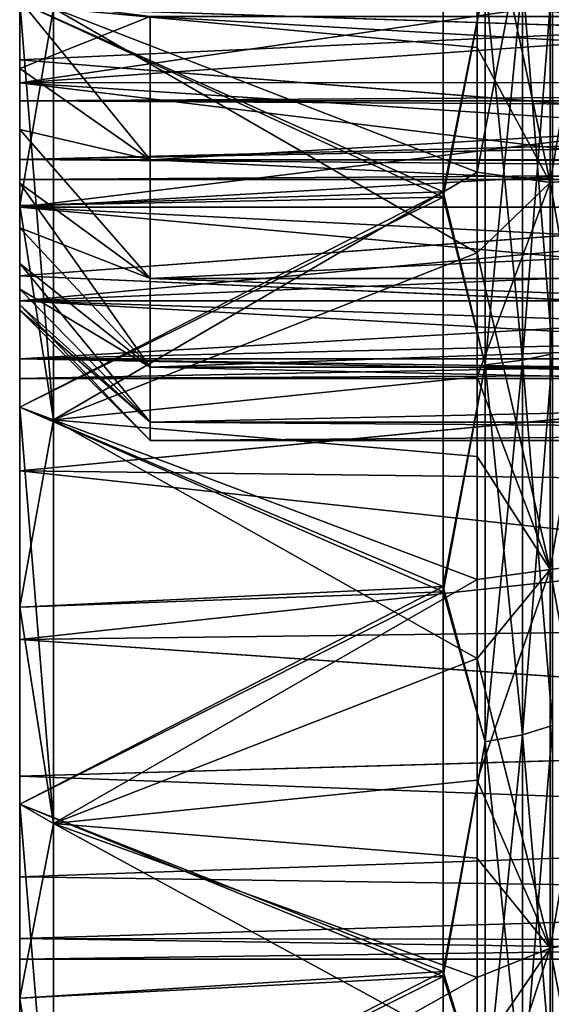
# Model space of a CAD drawing. Header units: metres. Extents: x -62 to 150, y -92 to 92.
# Tile 7 of 256: x -61.74 to -57.66, y -70.82 to -63.27. Entities that reach past the tile are written whole.
import ezdxf

# ---------------------------------------------------------------- set-up
doc = ezdxf.new("R2010")
doc.units = ezdxf.units.M
doc.layers.add('solid_500615', color=7, linetype='CONTINUOUS')

msp = doc.modelspace()

# ---------------------------------------------------------------- linework, layer by layer
at = {"layer": 'solid_500615'}
for points in [[(-61.739399, -63.647408, -11.286227), (-61.739399, -61.164661, -11.516218), (-61.739399, -60, -11.669646)], [(-61.739399, -63.124035, -11.696248), (-61.739399, -63.647408, -11.286227), (-61.739399, -60, -11.669646)], [(-61.739399, -63.647408, -11.286227), (-61.739399, -62.25, -11.06676), (-61.739399, -61.164661, -11.516218)], [(-61.739399, -61.164661, -2.823074), (-61.739399, -63.647408, -3.053065), (-61.739399, -63.124035, -2.643044)], [(-61.739399, -61.164661, -2.823074), (-61.739399, -62.25, -3.272532), (-61.739399, -63.647408, -3.053065)], [(-57.670368, -64.520874, 24.273703), (-57.152866, -64.481758, 24.001688), (-57.152866, -61.498444, 24.28656)], [(-57.670368, -61.51152, 24.561062), (-57.670368, -64.520874, 24.273703), (-57.152866, -61.498444, 24.28656)], [(-57.670368, -61.51152, -38.900352), (-57.152866, -61.498444, -38.625851), (-57.152866, -64.481758, -38.340981)], [(-61.739399, -63.138523, -38.033268), (-58.491894, -64.594528, -37.271191), (-58.491894, -61.525913, -37.581554)], [(-61.739399, -63.138523, 23.693975), (-58.491894, -61.566845, 23.240181), (-58.491894, -64.635048, 22.925684)], [(-58.16885, -62.974663, -37.371914), (-58.491894, -61.525913, -37.581554), (-58.491894, -64.594528, -37.271191)], [(-58.16885, -62.974663, 23.032621), (-58.491894, -64.635048, 22.925684), (-58.491894, -61.566845, 23.240181)], [(-57.670368, -64.520874, -38.612995), (-58.231422, -61.904503, -39.040169), (-57.670368, -61.51152, -38.900352)], [(-57.670368, -61.51152, 24.561062), (-58.231422, -62.866524, 24.628788), (-58.231422, -64.443588, 24.446995)], [(-57.670368, -61.51152, 24.561062), (-58.231422, -64.443588, 24.446995), (-57.670368, -64.520874, 24.273703)], [(-57.670368, -64.520874, -38.612995), (-57.670368, -61.51152, -38.900352), (-57.152866, -64.481758, -38.340981)], [(-61.739399, -61.818447, 3.146283), (-61.739399, -62.614265, -1.741503), (-61.739399, -63.582024, 2.67379)], [(-51.039402, -63.086185, 2.840404), (-61.739399, -61.818447, 3.146283), (-61.739399, -63.582024, 2.67379)], [(-61.739399, -63.582024, -17.013083), (-61.739399, -62.614265, -12.597789), (-61.739399, -61.818447, -17.485575)], [(-51.039402, -63.085182, -17.180004), (-61.739399, -63.582024, -17.013083), (-61.739399, -61.818447, -17.485575)], [(-61.478928, -63.185558, -39.513149), (-58.231422, -61.904503, -39.040169), (-58.231422, -63.488529, -38.905865)], [(-57.670368, -64.520874, -38.612995), (-58.231422, -63.488529, -38.905865), (-58.231422, -61.904503, -39.040169)], [(-61.739399, -64.116898, -10.816593), (-61.739399, -63.181911, -10.351558), (-61.739399, -62.25, -11.06676)], [(-61.739399, -63.647408, -11.286227), (-61.739399, -64.116898, -10.816593), (-61.739399, -62.25, -11.06676)], [(-61.739399, -62.25, -3.272532), (-61.739399, -64.116898, -3.522698), (-61.739399, -63.647408, -3.053065)], [(-61.739399, -62.25, -3.272532), (-61.739399, -63.181911, -3.987734), (-61.739399, -64.116898, -3.522698)], [(-61.739399, -63.75687, -11.879865), (-53.914402, -63.205494, -12.271159), (-53.914402, -62.614151, -12.597983)], [(-61.739399, -62.614265, -12.597789), (-61.739399, -63.75687, -11.879865), (-53.914402, -62.614151, -12.597983)], [(-61.739399, -62.614265, -1.741503), (-53.914402, -63.205494, -2.068133), (-53.914402, -63.756527, -2.459111)], [(-61.739399, -63.75687, -2.459427), (-61.739399, -62.614265, -1.741503), (-53.914402, -63.756527, -2.459111)], [(-61.739399, -63.582024, 2.67379), (-61.739399, -62.614265, -1.741503), (-61.739399, -63.75687, -2.459427)], [(-61.739399, -63.582024, -17.013083), (-61.739399, -63.75687, -11.879865), (-61.739399, -62.614265, -12.597789)], [(-61.478928, -63.185558, 25.173859), (-58.231422, -64.443588, 24.446995), (-58.231422, -62.866524, 24.628788)], [(-57.652737, -62.93224, -36.941158), (-57.882275, -62.956783, -37.19038), (-57.882275, -65.885094, -36.756004)], [(-57.652737, -65.836235, -36.510391), (-57.652737, -62.93224, -36.941158), (-57.882275, -65.885094, -36.756004)], [(-57.652737, -62.93224, 22.601866), (-57.652737, -65.836235, 22.171099), (-57.882275, -62.956783, 22.851088)], [(-58.16885, -65.920677, -36.934914), (-58.16885, -62.974663, -37.371914), (-58.491894, -64.594528, -37.271191)], [(-58.16885, -62.974663, 23.032621), (-58.16885, -65.920677, 22.595621), (-58.491894, -64.635048, 22.925684)], [(-57.882275, -62.956783, -37.19038), (-58.16885, -62.974663, -37.371914), (-58.16885, -65.920677, -36.934914)], [(-57.882275, -65.885094, -36.756004), (-57.882275, -62.956783, -37.19038), (-58.16885, -65.920677, -36.934914)], [(-57.882275, -62.956783, 22.851088), (-57.882275, -65.885094, 22.416714), (-58.16885, -62.974663, 23.032621)], [(-57.882275, -65.885094, 22.416714), (-58.16885, -65.920677, 22.595621), (-58.16885, -62.974663, 23.032621)], [(-57.652737, -65.836235, 22.171099), (-57.882275, -65.885094, 22.416714), (-57.882275, -62.956783, 22.851088)], [(-51.039402, -63.085182, -17.180004), (-51.039402, -64.443527, -16.655462), (-61.739399, -63.582024, -17.013083)], [(-51.039402, -64.444565, 2.315681), (-51.039402, -63.086185, 2.840404), (-61.739399, -63.582024, 2.67379)], [(-61.739399, -63.181911, -10.351558), (-43.339401, -63.785358, -9.602971), (-43.239399, -63.105236, -10.426471)], [(-61.739399, -63.181911, -3.987734), (-43.239399, -63.105236, -3.912821), (-43.239399, -63.785358, -4.73632)], [(-60.739399, -63.25, -1.540481), (-61.739399, -63.124035, -2.643044), (-61.739399, -63.647408, -3.053065)], [(-60.739399, -64.34935, -12.000088), (-61.739399, -63.647408, -11.286227), (-61.739399, -63.124035, -11.696248)], [(-60.739399, -63.25, -12.798811), (-60.739399, -64.34935, -12.000088), (-61.739399, -63.124035, -11.696248)], [(-61.739399, -63.138523, -38.033268), (-61.478928, -63.185558, -39.513149), (-61.478928, -66.340439, -39.045166)], [(-61.739399, -63.138523, -38.033268), (-61.478928, -66.340439, -39.045166), (-61.739399, -64.697708, -37.83469)], [(-61.739399, -63.138523, -38.033268), (-61.739399, -64.697708, -37.83469), (-58.491894, -64.594528, -37.271191)], [(-61.739399, -64.697708, 23.495398), (-61.478928, -63.185558, 25.173859), (-61.739399, -63.138523, 23.693975)], [(-61.739399, -64.697708, 23.495398), (-61.739399, -63.138523, 23.693975), (-58.491894, -64.635048, 22.925684)], [(-43.339401, -63.785358, -4.73632), (-61.739399, -63.181911, -3.987734), (-43.239399, -63.785358, -4.73632)], [(-61.739399, -63.181911, -10.351558), (-61.739399, -63.897114, -9.419646), (-43.339401, -63.785358, -9.602971)], [(-61.739399, -64.869888, -9.725841), (-61.739399, -63.897114, -9.419646), (-61.739399, -63.181911, -10.351558)], [(-61.739399, -64.526184, -10.294195), (-61.739399, -64.869888, -9.725841), (-61.739399, -63.181911, -10.351558)], [(-61.739399, -64.116898, -10.816593), (-61.739399, -64.526184, -10.294195), (-61.739399, -63.181911, -10.351558)], [(-61.739399, -63.181911, -3.987734), (-61.739399, -64.526184, -4.045096), (-61.739399, -64.116898, -3.522698)], [(-61.739399, -63.181911, -3.987734), (-61.739399, -63.897114, -4.919646), (-61.739399, -64.526184, -4.045096)], [(-43.339401, -63.785358, -4.73632), (-61.739399, -63.897114, -4.919646), (-61.739399, -63.181911, -3.987734)], [(-61.739399, -64.697708, 23.495398), (-61.478928, -66.340439, 24.705875), (-61.478928, -63.185558, 25.173859)], [(-61.739399, -63.75687, -11.879865), (-53.914402, -63.756527, -11.88018), (-53.914402, -63.205494, -12.271159)], [(-61.478928, -63.185558, -39.513149), (-58.231422, -63.488529, -38.905865), (-58.231422, -65.061531, -38.69326)], [(-61.478928, -66.340439, -39.045166), (-61.478928, -63.185558, -39.513149), (-58.231422, -65.061531, -38.69326)], [(-61.478928, -63.185558, 25.173859), (-61.478928, -66.340439, 24.705875), (-58.231422, -64.443588, 24.446995)], [(-60.739399, -64.34935, -2.339205), (-60.739399, -63.25, -1.540481), (-61.739399, -63.647408, -3.053065)], [(-41.739399, -63.249695, -12.798903), (-41.739399, -64.349533, -11.999825), (-60.739399, -63.25, -12.798811)], [(-60.739399, -64.34935, -2.339205), (-41.739399, -64.349533, -2.339468), (-41.739399, -63.249695, -1.540388)], [(-60.739399, -64.34935, -2.339205), (-41.739399, -63.249695, -1.540388), (-60.739399, -63.25, -1.540481)], [(-41.739399, -64.349533, -11.999825), (-60.739399, -64.34935, -12.000088), (-60.739399, -63.25, -12.798811)], [(-57.670368, -64.520874, -38.612995), (-58.231422, -65.061531, -38.69326), (-58.231422, -63.488529, -38.905865)], [(-61.739399, -63.582024, 2.67379), (-61.739399, -63.75687, -2.459427), (-61.739399, -64.71022, -3.412774)], [(-61.739399, -63.582024, 2.67379), (-61.739399, -64.71022, -3.412774), (-61.739399, -65.237007, 1.902119)], [(-51.039402, -64.444565, 2.315681), (-61.739399, -63.582024, 2.67379), (-61.739399, -65.237007, 1.902119)], [(-61.739399, -65.237007, -16.241411), (-61.739399, -63.75687, -11.879865), (-61.739399, -63.582024, -17.013083)], [(-51.039402, -64.443527, -16.655462), (-61.739399, -65.237007, -16.241411), (-61.739399, -63.582024, -17.013083)], [(-60.739399, -64.34935, -2.339205), (-61.739399, -63.647408, -3.053065), (-61.739399, -64.116898, -3.522698)], [(-60.739399, -64.34935, -12.000088), (-61.739399, -64.116898, -10.816593), (-61.739399, -63.647408, -11.286227)], [(-61.739399, -63.75687, -2.459427), (-53.914402, -63.756527, -2.459111), (-53.914402, -64.260315, -2.909328)], [(-61.739399, -64.71022, -10.926517), (-53.914402, -64.260315, -11.429964), (-53.914402, -63.756527, -11.88018)], [(-61.739399, -63.75687, -11.879865), (-61.739399, -64.71022, -10.926517), (-53.914402, -63.756527, -11.88018)], [(-61.739399, -63.75687, -2.459427), (-53.914402, -64.260315, -2.909328), (-53.914402, -64.710533, -3.41312)], [(-61.739399, -64.71022, -3.412774), (-61.739399, -63.75687, -2.459427), (-53.914402, -64.710533, -3.41312)], [(-61.739399, -65.237007, -16.241411), (-61.739399, -64.71022, -10.926517), (-61.739399, -63.75687, -11.879865)], [(-61.739399, -63.897114, -9.419646), (-43.339401, -63.897282, -9.419353), (-43.339401, -63.785358, -9.602971)], [(-43.339401, -63.785358, -4.73632), (-43.339401, -63.897282, -4.919938), (-61.739399, -63.897114, -4.919646)], [(-61.739399, -63.897114, -9.419646), (-61.739399, -64.346573, -8.334307), (-43.339401, -63.897282, -9.419353)], [(-61.739399, -65.340103, -8.485783), (-61.739399, -64.346573, -8.334307), (-61.739399, -63.897114, -9.419646)], [(-61.739399, -65.142693, -9.119589), (-61.739399, -65.340103, -8.485783), (-61.739399, -63.897114, -9.419646)], [(-61.739399, -64.869888, -9.725841), (-61.739399, -65.142693, -9.119589), (-61.739399, -63.897114, -9.419646)], [(-61.739399, -63.897114, -4.919646), (-61.739399, -64.869888, -4.613451), (-61.739399, -64.526184, -4.045096)], [(-61.739399, -63.897114, -4.919646), (-61.739399, -65.142693, -5.219703), (-61.739399, -64.869888, -4.613451)], [(-61.739399, -63.897114, -4.919646), (-61.739399, -64.346573, -6.004985), (-61.739399, -65.142693, -5.219703)], [(-43.339401, -64, -5.108093), (-61.739399, -64.346573, -6.004985), (-61.739399, -63.897114, -4.919646)], [(-43.339401, -63.897282, -4.919938), (-43.339401, -64, -5.108093), (-61.739399, -63.897114, -4.919646)], [(-61.739399, -64.346573, -8.334307), (-43.339401, -64, -9.231198), (-43.339401, -63.897282, -9.419353)], [(-61.739399, -64.346573, -8.334307), (-43.239399, -64.3731, -8.230498), (-43.239399, -64, -9.231198)], [(-61.739399, -64.346573, -8.334307), (-43.239399, -64, -9.231198), (-43.339401, -64, -9.231198)], [(-43.339401, -64, -5.108093), (-43.239399, -64.3731, -6.108794), (-61.739399, -64.346573, -6.004985)], [(-60.739399, -65.258614, -3.349042), (-61.739399, -64.116898, -3.522698), (-61.739399, -64.526184, -4.045096)], [(-60.739399, -65.258614, -3.349042), (-60.739399, -64.34935, -2.339205), (-61.739399, -64.116898, -3.522698)], [(-60.739399, -65.258614, -10.99025), (-61.739399, -64.526184, -10.294195), (-61.739399, -64.116898, -10.816593)], [(-60.739399, -64.34935, -12.000088), (-60.739399, -65.258614, -10.99025), (-61.739399, -64.116898, -10.816593)], [(-61.739399, -64.71022, -10.926517), (-53.914402, -64.710533, -10.926172), (-53.914402, -64.260315, -11.429964)], [(-61.739399, -64.346573, -6.004985), (-43.239399, -64.3731, -6.108794), (-43.239399, -64.5, -7.169646)], [(-61.739399, -64.346573, -6.004985), (-43.239399, -64.5, -7.169646), (-61.739399, -64.5, -7.169646)], [(-61.739399, -64.346573, -8.334307), (-61.739399, -64.5, -7.169646), (-43.239399, -64.3731, -8.230498)], [(-61.739399, -65.5, -7.169646), (-61.739399, -64.5, -7.169646), (-61.739399, -64.346573, -8.334307)], [(-61.739399, -64.346573, -6.004985), (-61.739399, -64.5, -7.169646), (-61.739399, -65.45974, -6.505673)], [(-61.739399, -65.45974, -7.833619), (-61.739399, -65.5, -7.169646), (-61.739399, -64.346573, -8.334307)], [(-61.739399, -65.340103, -8.485783), (-61.739399, -65.45974, -7.833619), (-61.739399, -64.346573, -8.334307)], [(-61.739399, -64.346573, -6.004985), (-61.739399, -65.340103, -5.853509), (-61.739399, -65.142693, -5.219703)], [(-61.739399, -64.346573, -6.004985), (-61.739399, -65.45974, -6.505673), (-61.739399, -65.340103, -5.853509)], [(-61.739399, -64.5, -7.169646), (-43.239399, -64.5, -7.169646), (-43.239399, -64.3731, -8.230498)], [(-41.739399, -65.258614, -10.99025), (-60.739399, -65.258614, -10.99025), (-60.739399, -64.34935, -12.000088)], [(-41.739399, -64.349533, -11.999825), (-41.739399, -65.258614, -10.99025), (-60.739399, -64.34935, -12.000088)], [(-60.739399, -65.258614, -3.349042), (-41.739399, -64.349533, -2.339468), (-60.739399, -64.34935, -2.339205)], [(-60.739399, -65.258614, -3.349042), (-41.739399, -65.258614, -3.349042), (-41.739399, -64.349533, -2.339468)], [(-51.039402, -64.443527, -16.655462), (-51.039402, -65.705788, -15.954271), (-61.739399, -65.237007, -16.241411)], [(-51.039402, -65.706551, 1.614481), (-51.039402, -64.444565, 2.315681), (-61.739399, -65.237007, 1.902119)], [(-61.478928, -66.340439, 24.705875), (-58.231422, -66.010551, 24.186863), (-58.231422, -64.443588, 24.446995)], [(-57.670368, -64.520874, 24.273703), (-58.231422, -64.443588, 24.446995), (-58.231422, -66.010551, 24.186863)], [(-61.739399, -65.5, -7.169646), (-61.739399, -65.45974, -6.505673), (-61.739399, -64.5, -7.169646)], [(-60.739399, -65.258614, -3.349042), (-61.739399, -64.526184, -4.045096), (-61.739399, -64.869888, -4.613451)], [(-60.739399, -65.938042, -9.813434), (-61.739399, -64.869888, -9.725841), (-61.739399, -64.526184, -10.294195)], [(-60.739399, -65.258614, -10.99025), (-60.739399, -65.938042, -9.813434), (-61.739399, -64.526184, -10.294195)], [(-57.670368, -67.489281, -38.040882), (-58.231422, -65.061531, -38.69326), (-57.670368, -64.520874, -38.612995)], [(-57.670368, -64.520874, 24.273703), (-58.231422, -66.010551, 24.186863), (-57.670368, -67.489281, 23.70159)], [(-57.670368, -67.489281, 23.70159), (-57.152866, -67.424492, 23.434523), (-57.152866, -64.481758, 24.001688)], [(-57.670368, -64.520874, 24.273703), (-57.670368, -67.489281, 23.70159), (-57.152866, -64.481758, 24.001688)], [(-57.670368, -64.520874, -38.612995), (-57.152866, -64.481758, -38.340981), (-57.152866, -67.424492, -37.773815)], [(-57.670368, -67.489281, -38.040882), (-57.670368, -64.520874, -38.612995), (-57.152866, -67.424492, -37.773815)], [(-61.739399, -66.244843, -37.557396), (-58.491894, -67.61895, -36.651234), (-58.491894, -64.594528, -37.271191)], [(-61.739399, -64.697708, -37.83469), (-61.739399, -66.244843, -37.557396), (-58.491894, -64.594528, -37.271191)], [(-58.16885, -65.920677, -36.934914), (-58.491894, -64.594528, -37.271191), (-58.491894, -67.61895, -36.651234)], [(-61.739399, -66.244843, 23.218103), (-58.491894, -64.635048, 22.925684), (-58.491894, -67.658836, 22.301607)], [(-61.739399, -66.244843, 23.218103), (-61.739399, -64.697708, 23.495398), (-58.491894, -64.635048, 22.925684)], [(-58.16885, -65.920677, 22.595621), (-58.491894, -67.658836, 22.301607), (-58.491894, -64.635048, 22.925684)], [(-61.739399, -64.697708, -37.83469), (-61.478928, -66.340439, -39.045166), (-61.739399, -66.244843, -37.557396)], [(-61.739399, -66.244843, 23.218103), (-61.478928, -66.340439, 24.705875), (-61.739399, -64.697708, 23.495398)], [(-61.739399, -64.71022, -3.412774), (-53.914402, -65.101517, -3.964153), (-53.914402, -65.428337, -4.555496)], [(-61.739399, -65.428146, -4.555382), (-61.739399, -64.71022, -3.412774), (-53.914402, -65.428337, -4.555496)], [(-61.739399, -64.71022, -3.412774), (-53.914402, -64.710533, -3.41312), (-53.914402, -65.101517, -3.964153)], [(-61.739399, -65.237007, 1.902119), (-61.739399, -64.71022, -3.412774), (-61.739399, -65.428146, -4.555382)], [(-61.739399, -64.71022, -10.926517), (-61.739399, -65.428146, -9.78391), (-53.914402, -64.710533, -10.926172)], [(-61.739399, -65.237007, -16.241411), (-61.739399, -65.428146, -9.78391), (-61.739399, -64.71022, -10.926517)], [(-61.739399, -65.428146, -9.78391), (-53.914402, -65.101517, -10.375139), (-53.914402, -64.710533, -10.926172)], [(-60.739399, -65.938042, -4.525858), (-61.739399, -64.869888, -4.613451), (-61.739399, -65.142693, -5.219703)], [(-60.739399, -65.938042, -4.525858), (-60.739399, -65.258614, -3.349042), (-61.739399, -64.869888, -4.613451)], [(-60.739399, -65.938042, -9.813434), (-61.739399, -65.142693, -9.119589), (-61.739399, -64.869888, -9.725841)], [(-61.739399, -65.428146, -9.78391), (-53.914402, -65.428337, -9.783795), (-53.914402, -65.101517, -10.375139)], [(-61.478928, -66.340439, -39.045166), (-58.231422, -65.061531, -38.69326), (-58.231422, -66.623024, -38.402531)], [(-57.670368, -67.489281, -38.040882), (-58.231422, -66.623024, -38.402531), (-58.231422, -65.061531, -38.69326)], [(-60.739399, -65.938042, -4.525858), (-61.739399, -65.142693, -5.219703), (-61.739399, -65.340103, -5.853509)], [(-60.739399, -66.357956, -8.521071), (-61.739399, -65.340103, -8.485783), (-61.739399, -65.142693, -9.119589)], [(-60.739399, -65.938042, -9.813434), (-60.739399, -66.357956, -8.521071), (-61.739399, -65.142693, -9.119589)], [(-61.739399, -65.237007, 1.902119), (-61.739399, -65.873962, -5.829433), (-61.739399, -66.025002, -7.169646)], [(-61.739399, -65.237007, 1.902119), (-61.739399, -65.428146, -4.555382), (-61.739399, -65.873962, -5.829433)], [(-51.039402, -65.706551, 1.614481), (-61.739399, -65.237007, 1.902119), (-61.739399, -66.732964, 0.854678)], [(-61.739399, -66.732964, 0.854678), (-61.739399, -65.237007, 1.902119), (-61.739399, -66.025002, -7.169646)], [(-61.739399, -66.732964, -15.19397), (-61.739399, -65.428146, -9.78391), (-61.739399, -65.237007, -16.241411)], [(-51.039402, -65.705788, -15.954271), (-61.739399, -66.732964, -15.19397), (-61.739399, -65.237007, -16.241411)], [(-41.739399, -65.937851, -9.813689), (-60.739399, -65.938042, -9.813434), (-60.739399, -65.258614, -10.99025)], [(-41.739399, -65.258614, -10.99025), (-41.739399, -65.937851, -9.813689), (-60.739399, -65.258614, -10.99025)], [(-60.739399, -65.938042, -4.525858), (-41.739399, -65.937851, -4.525603), (-41.739399, -65.258614, -3.349042)], [(-60.739399, -65.938042, -4.525858), (-41.739399, -65.258614, -3.349042), (-60.739399, -65.258614, -3.349042)], [(-60.739399, -66.357956, -5.81822), (-61.739399, -65.340103, -5.853509), (-61.739399, -65.45974, -6.505673)], [(-60.739399, -66.357956, -5.81822), (-60.739399, -65.938042, -4.525858), (-61.739399, -65.340103, -5.853509)], [(-60.739399, -66.357956, -8.521071), (-61.739399, -65.45974, -7.833619), (-61.739399, -65.340103, -8.485783)], [(-61.739399, -65.428146, -4.555382), (-53.914402, -65.686897, -5.179715), (-53.914402, -65.87394, -5.828957)], [(-61.739399, -65.873962, -5.829433), (-61.739399, -65.428146, -4.555382), (-53.914402, -65.87394, -5.828957)], [(-61.739399, -65.428146, -4.555382), (-53.914402, -65.428337, -4.555496), (-53.914402, -65.686897, -5.179715)], [(-61.739399, -65.428146, -9.78391), (-61.739399, -65.873962, -8.509859), (-53.914402, -65.428337, -9.783795)], [(-61.739399, -66.732964, -15.19397), (-61.739399, -65.873962, -8.509859), (-61.739399, -65.428146, -9.78391)], [(-61.739399, -65.873962, -8.509859), (-53.914402, -65.686897, -9.159577), (-53.914402, -65.428337, -9.783795)], [(-60.739399, -66.357956, -5.81822), (-61.739399, -65.45974, -6.505673), (-61.739399, -65.5, -7.169646)], [(-60.739399, -66.5, -7.169646), (-61.739399, -65.5, -7.169646), (-61.739399, -65.45974, -7.833619)], [(-60.739399, -66.357956, -8.521071), (-60.739399, -66.5, -7.169646), (-61.739399, -65.45974, -7.833619)], [(-60.739399, -66.357956, -5.81822), (-61.739399, -65.5, -7.169646), (-60.739399, -66.5, -7.169646)], [(-61.739399, -65.873962, -8.509859), (-53.914402, -65.87394, -8.510335), (-53.914402, -65.686897, -9.159577)], [(-51.039402, -65.705788, -15.954271), (-51.039402, -66.863869, -15.082479), (-61.739399, -66.732964, -15.19397)], [(-51.039402, -66.864616, 0.742541), (-51.039402, -65.706551, 1.614481), (-61.739399, -66.732964, 0.854678)], [(-53.914402, -65.987114, -7.844232), (-53.914402, -65.87394, -8.510335), (-61.739399, -66.025002, -7.169646)], [(-61.739399, -65.873962, -8.509859), (-61.739399, -66.025002, -7.169646), (-53.914402, -65.87394, -8.510335)], [(-61.739399, -65.873962, -5.829433), (-53.914402, -65.87394, -5.828957), (-53.914402, -65.987114, -6.49506)], [(-61.739399, -65.873962, -5.829433), (-53.914402, -66.025002, -7.169646), (-61.739399, -66.025002, -7.169646)], [(-61.739399, -66.732964, -15.19397), (-61.739399, -66.025002, -7.169646), (-61.739399, -65.873962, -8.509859)], [(-61.739399, -65.873962, -5.829433), (-53.914402, -65.987114, -6.49506), (-53.914402, -66.025002, -7.169646)], [(-57.882275, -65.885094, -36.756004), (-58.16885, -65.920677, -36.934914), (-58.16885, -68.809677, -36.211258)], [(-57.882275, -68.756721, -36.036701), (-57.882275, -65.885094, -36.756004), (-58.16885, -68.809677, -36.211258)], [(-57.882275, -65.885094, 22.416714), (-57.882275, -68.756721, 21.697409), (-58.16885, -65.920677, 22.595621)], [(-57.652737, -65.836235, -36.510391), (-57.882275, -65.885094, -36.756004), (-57.882275, -68.756721, -36.036701)], [(-57.652737, -68.684029, -35.797054), (-57.652737, -65.836235, -36.510391), (-57.882275, -68.756721, -36.036701)], [(-57.652737, -65.836235, 22.171099), (-57.652737, -68.684029, 21.457764), (-57.882275, -65.885094, 22.416714)], [(-57.652737, -68.684029, 21.457764), (-57.882275, -68.756721, 21.697409), (-57.882275, -65.885094, 22.416714)], [(-41.739399, -65.937851, -9.813689), (-41.739399, -66.357956, -8.520752), (-60.739399, -65.938042, -9.813434)], [(-60.739399, -66.357956, -5.81822), (-41.739399, -66.357956, -5.81854), (-41.739399, -65.937851, -4.525603)], [(-60.739399, -66.357956, -5.81822), (-41.739399, -65.937851, -4.525603), (-60.739399, -65.938042, -4.525858)], [(-41.739399, -66.357956, -8.520752), (-60.739399, -66.357956, -8.521071), (-60.739399, -65.938042, -9.813434)], [(-58.16885, -68.809677, -36.211258), (-58.16885, -65.920677, -36.934914), (-58.491894, -67.61895, -36.651234)], [(-58.16885, -65.920677, 22.595621), (-58.16885, -68.809677, 21.871965), (-58.491894, -67.658836, 22.301607)], [(-57.882275, -68.756721, 21.697409), (-58.16885, -68.809677, 21.871965), (-58.16885, -65.920677, 22.595621)], [(-53.914402, -65.987114, -7.844232), (-61.739399, -66.025002, -7.169646), (-53.914402, -66.025002, -7.169646)], [(-61.739399, -66.025002, -7.169646), (-61.739399, -66.732964, -15.19397), (-61.739399, -66.732964, 0.854678)], [(-61.478928, -66.340439, 24.705875), (-58.231422, -67.565758, 23.84836), (-58.231422, -66.010551, 24.186863)], [(-57.670368, -67.489281, 23.70159), (-58.231422, -66.010551, 24.186863), (-58.231422, -67.565758, 23.84836)], [(-61.739399, -66.244843, -37.557396), (-61.478928, -66.340439, -39.045166), (-61.478928, -69.43425, -38.270206)], [(-61.739399, -66.244843, -37.557396), (-61.478928, -69.43425, -38.270206), (-61.739399, -67.77594, -37.202099)], [(-61.739399, -66.244843, -37.557396), (-61.739399, -67.77594, -37.202099), (-58.491894, -67.61895, -36.651234)], [(-61.739399, -67.77594, 22.862806), (-61.478928, -66.340439, 24.705875), (-61.739399, -66.244843, 23.218103)], [(-61.739399, -67.77594, 22.862806), (-61.739399, -66.244843, 23.218103), (-58.491894, -67.658836, 22.301607)], [(-61.739399, -67.77594, 22.862806), (-61.478928, -69.43425, 23.930916), (-61.478928, -66.340439, 24.705875)], [(-61.478928, -66.340439, -39.045166), (-58.231422, -66.623024, -38.402531), (-58.231422, -68.171555, -38.033592)], [(-61.478928, -69.43425, -38.270206), (-61.478928, -66.340439, -39.045166), (-58.231422, -68.171555, -38.033592)], [(-61.478928, -66.340439, 24.705875), (-61.478928, -69.43425, 23.930916), (-58.231422, -67.565758, 23.84836)], [(-41.739399, -66.5, -7.169646), (-60.739399, -66.5, -7.169646), (-60.739399, -66.357956, -8.521071)], [(-41.739399, -66.357956, -5.81854), (-60.739399, -66.5, -7.169646), (-41.739399, -66.5, -7.169646)], [(-60.739399, -66.357956, -5.81822), (-60.739399, -66.5, -7.169646), (-41.739399, -66.357956, -5.81854)], [(-41.739399, -66.357956, -8.520752), (-41.739399, -66.5, -7.169646), (-60.739399, -66.357956, -8.521071)], [(-57.670368, -67.489281, -38.040882), (-58.231422, -68.171555, -38.033592), (-58.231422, -66.623024, -38.402531)], [(-51.039402, -66.864616, 0.742541), (-61.739399, -66.732964, 0.854678), (-61.739399, -68.024323, -0.436682)], [(-61.739399, -68.024323, -13.90261), (-61.739399, -68.024323, -0.436682), (-61.739399, -66.732964, 0.854678)], [(-61.739399, -68.024323, -13.90261), (-61.739399, -66.732964, 0.854678), (-61.739399, -66.732964, -15.19397)], [(-51.039402, -67.889511, -14.060308), (-61.739399, -68.024323, -13.90261), (-61.739399, -66.732964, -15.19397)], [(-51.039402, -66.863869, -15.082479), (-51.039402, -67.889511, -14.060308), (-61.739399, -66.732964, -15.19397)], [(-51.039402, -67.89032, -0.27991), (-51.039402, -66.864616, 0.742541), (-61.739399, -68.024323, -0.436682)], [(-57.670368, -70.38987, 22.849901), (-57.152866, -70.29998, 22.590202), (-57.152866, -67.424492, 23.434523)], [(-57.670368, -67.489281, 23.70159), (-57.670368, -70.38987, 22.849901), (-57.152866, -67.424492, 23.434523)], [(-57.670368, -67.489281, -38.040882), (-57.152866, -67.424492, -37.773815), (-57.152866, -70.29998, -36.929493)], [(-57.670368, -70.38987, -37.189194), (-58.231422, -68.171555, -38.033592), (-57.670368, -67.489281, -38.040882)], [(-57.670368, -67.489281, 23.70159), (-58.231422, -67.565758, 23.84836), (-58.231422, -69.103439, 23.432394)], [(-57.670368, -67.489281, 23.70159), (-58.231422, -69.103439, 23.432394), (-57.670368, -70.38987, 22.849901)], [(-57.670368, -70.38987, -37.189194), (-57.670368, -67.489281, -38.040882), (-57.152866, -70.29998, -36.929493)], [(-61.739399, -69.287079, -36.769707), (-58.491894, -70.568832, -35.726826), (-58.491894, -67.61895, -36.651234)], [(-61.739399, -67.77594, -37.202099), (-61.739399, -69.287079, -36.769707), (-58.491894, -67.61895, -36.651234)], [(-61.478928, -69.43425, 23.930916), (-58.231422, -69.103439, 23.432394), (-58.231422, -67.565758, 23.84836)], [(-58.16885, -68.809677, -36.211258), (-58.491894, -67.61895, -36.651234), (-58.491894, -70.568832, -35.726826)], [(-61.739399, -69.287079, 22.430414), (-58.491894, -67.658836, 22.301607), (-58.491894, -70.607521, 21.373182)], [(-61.739399, -69.287079, 22.430414), (-61.739399, -67.77594, 22.862806), (-58.491894, -67.658836, 22.301607)], [(-58.16885, -68.809677, 21.871965), (-58.491894, -70.607521, 21.373182), (-58.491894, -67.658836, 22.301607)], [(-61.739399, -67.77594, -37.202099), (-61.478928, -69.43425, -38.270206), (-61.739399, -69.287079, -36.769707)], [(-61.739399, -69.287079, 22.430414), (-61.478928, -69.43425, 23.930916), (-61.739399, -67.77594, 22.862806)], [(-51.039402, -67.889511, -14.060308), (-51.039402, -68.764091, -12.906921), (-61.739399, -68.024323, -13.90261)], [(-51.039402, -68.76487, -1.433563), (-51.039402, -67.89032, -0.27991), (-61.739399, -68.024323, -0.436682)], [(-51.039402, -68.76487, -1.433563), (-61.739399, -68.024323, -0.436682), (-61.739399, -69.071762, -1.93264)], [(-61.739399, -69.071762, -12.406652), (-61.739399, -69.071762, -1.93264), (-61.739399, -68.024323, -0.436682)], [(-61.739399, -69.071762, -12.406652), (-61.739399, -68.024323, -0.436682), (-61.739399, -68.024323, -13.90261)], [(-51.039402, -68.764091, -12.906921), (-61.739399, -69.071762, -12.406652), (-61.739399, -68.024323, -13.90261)], [(-61.478928, -69.43425, -38.270206), (-58.231422, -68.171555, -38.033592), (-58.231422, -69.701172, -37.587479)], [(-57.670368, -70.38987, -37.189194), (-58.231422, -69.701172, -37.587479), (-58.231422, -68.171555, -38.033592)], [(-57.652737, -68.684029, -35.797054), (-57.882275, -68.756721, -36.036701), (-57.882275, -71.544022, -35.039387)], [(-57.652737, -71.448189, -34.808022), (-57.652737, -68.684029, -35.797054), (-57.882275, -71.544022, -35.039387)], [(-57.652737, -68.684029, 21.457764), (-57.652737, -71.448189, 20.468731), (-57.882275, -68.756721, 21.697409)], [(-51.039402, -68.764091, -12.906921), (-51.039402, -69.472992, -11.640449), (-61.739399, -69.071762, -12.406652)], [(-51.039402, -69.473686, -2.700311), (-51.039402, -68.76487, -1.433563), (-61.739399, -69.071762, -1.93264)], [(-58.16885, -71.613831, -35.207912), (-58.16885, -68.809677, -36.211258), (-58.491894, -70.568832, -35.726826)], [(-58.16885, -68.809677, 21.871965), (-58.16885, -71.613831, 20.868622), (-58.491894, -70.607521, 21.373182)], [(-57.882275, -68.756721, -36.036701), (-58.16885, -68.809677, -36.211258), (-58.16885, -71.613831, -35.207912)], [(-57.882275, -71.544022, -35.039387), (-57.882275, -68.756721, -36.036701), (-58.16885, -71.613831, -35.207912)], [(-57.882275, -68.756721, 21.697409), (-57.882275, -71.544022, 20.700096), (-58.16885, -68.809677, 21.871965)], [(-57.882275, -71.544022, 20.700096), (-58.16885, -71.613831, 20.868622), (-58.16885, -68.809677, 21.871965)], [(-57.652737, -71.448189, 20.468731), (-57.882275, -71.544022, 20.700096), (-57.882275, -68.756721, 21.697409)], [(-51.039402, -69.473686, -2.700311), (-61.739399, -69.071762, -1.93264), (-61.739399, -69.843437, -3.587621)], [(-61.739399, -69.843437, -10.751671), (-61.739399, -69.843437, -3.587621), (-61.739399, -69.071762, -1.93264)], [(-61.739399, -69.843437, -10.751671), (-61.739399, -69.071762, -1.93264), (-61.739399, -69.071762, -12.406652)], [(-51.039402, -69.472992, -11.640449), (-61.739399, -69.843437, -10.751671), (-61.739399, -69.071762, -12.406652)], [(-61.478928, -69.43425, 23.930916), (-58.231422, -70.616867, 22.940809), (-58.231422, -69.103439, 23.432394)], [(-57.670368, -70.38987, 22.849901), (-58.231422, -69.103439, 23.432394), (-58.231422, -70.616867, 22.940809)], [(-61.739399, -69.287079, -36.769707), (-61.478928, -69.43425, -38.270206), (-61.478928, -72.43721, -37.195732)], [(-61.739399, -69.287079, -36.769707), (-61.478928, -72.43721, -37.195732), (-61.739399, -70.774376, -36.261333)], [(-61.739399, -69.287079, -36.769707), (-61.739399, -70.774376, -36.261333), (-58.491894, -70.568832, -35.726826)], [(-61.739399, -70.774376, 21.922041), (-61.478928, -69.43425, 23.930916), (-61.739399, -69.287079, 22.430414)], [(-61.739399, -70.774376, 21.922041), (-61.739399, -69.287079, 22.430414), (-58.491894, -70.607521, 21.373182)], [(-61.739399, -70.774376, 21.922041), (-61.478928, -72.43721, 22.85644), (-61.478928, -69.43425, 23.930916)], [(-51.039402, -69.472992, -11.640449), (-51.039402, -69.997849, -10.295129), (-61.739399, -69.843437, -10.751671)], [(-51.039402, -69.998421, -4.046), (-51.039402, -69.473686, -2.700311), (-61.739399, -69.843437, -3.587621)], [(-61.478928, -69.43425, -38.270206), (-58.231422, -69.701172, -37.587479), (-58.231422, -71.204758, -37.066315)], [(-61.478928, -72.43721, -37.195732), (-61.478928, -69.43425, -38.270206), (-58.231422, -71.204758, -37.066315)], [(-61.478928, -69.43425, 23.930916), (-61.478928, -72.43721, 22.85644), (-58.231422, -70.616867, 22.940809)], [(-57.670368, -70.38987, -37.189194), (-58.231422, -71.204758, -37.066315), (-58.231422, -69.701172, -37.587479)], [(-51.039402, -69.998421, -4.046), (-61.739399, -69.843437, -3.587621), (-61.739399, -70.315926, -5.351197)], [(-61.739399, -70.315926, -8.988094), (-61.739399, -70.315926, -5.351197), (-61.739399, -69.843437, -3.587621)], [(-61.739399, -70.315926, -8.988094), (-61.739399, -69.843437, -3.587621), (-61.739399, -69.843437, -10.751671)], [(-51.039402, -69.997849, -10.295129), (-61.739399, -70.315926, -8.988094), (-61.739399, -69.843437, -10.751671)], [(-51.039402, -69.997849, -10.295129), (-51.039402, -70.332741, -8.890116), (-61.739399, -70.315926, -8.988094)], [(-51.039402, -70.332993, -5.450668), (-51.039402, -69.998421, -4.046), (-61.739399, -70.315926, -5.351197)], [(-51.039402, -70.332993, -5.450668), (-61.739399, -70.315926, -5.351197), (-61.739399, -70.474998, -7.169646)], [(-61.739399, -70.315926, -8.988094), (-61.739399, -70.474998, -7.169646), (-61.739399, -70.315926, -5.351197)], [(-61.739399, -70.315926, -8.988094), (-51.039402, -70.474998, -7.169646), (-61.739399, -70.474998, -7.169646)], [(-51.039402, -70.332741, -8.890116), (-51.039402, -70.474998, -7.169646), (-61.739399, -70.315926, -8.988094)], [(-51.039402, -70.474998, -7.169646), (-51.039402, -70.332993, -5.450668), (-61.739399, -70.474998, -7.169646)], [(-57.670368, -73.196358, 21.726351), (-57.152866, -73.082199, 21.476372), (-57.152866, -70.29998, 22.590202)], [(-57.670368, -70.38987, 22.849901), (-57.670368, -73.196358, 21.726351), (-57.152866, -70.29998, 22.590202)], [(-57.670368, -70.38987, -37.189194), (-57.152866, -70.29998, -36.929493), (-57.152866, -73.082199, -35.815662)], [(-57.670368, -73.196358, -36.065643), (-58.231422, -71.204758, -37.066315), (-57.670368, -70.38987, -37.189194)], [(-57.670368, -70.38987, 22.849901), (-58.231422, -70.616867, 22.940809), (-58.231422, -72.101357, 22.375483)], [(-57.670368, -70.38987, 22.849901), (-58.231422, -72.101357, 22.375483), (-57.670368, -73.196358, 21.726351)], [(-57.670368, -73.196358, -36.065643), (-57.670368, -70.38987, -37.189194), (-57.152866, -73.082199, -35.815662)], [(-61.739399, -72.234016, -35.67828), (-58.491894, -73.402275, -34.511768), (-58.491894, -70.568832, -35.726826)], [(-61.739399, -70.774376, -36.261333), (-61.739399, -72.234016, -35.67828), (-58.491894, -70.568832, -35.726826)], [(-61.739399, -72.234016, 21.338987), (-58.491894, -70.607521, 21.373182), (-58.491894, -73.438614, 20.154633)], [(-61.739399, -72.234016, 21.338987), (-61.739399, -70.774376, 21.922041), (-58.491894, -70.607521, 21.373182)], [(-61.478928, -72.43721, 22.85644), (-58.231422, -72.101357, 22.375483), (-58.231422, -70.616867, 22.940809)], [(-58.16885, -71.613831, -35.207912), (-58.491894, -70.568832, -35.726826), (-58.491894, -73.402275, -34.511768)], [(-58.16885, -71.613831, 20.868622), (-58.491894, -73.438614, 20.154633), (-58.491894, -70.607521, 21.373182)], [(-61.739399, -70.774376, -36.261333), (-61.478928, -72.43721, -37.195732), (-61.739399, -72.234016, -35.67828)], [(-61.739399, -72.234016, 21.338987), (-61.478928, -72.43721, 22.85644), (-61.739399, -70.774376, 21.922041)]]:
    msp.add_3dface(points, dxfattribs=at)

doc.saveas('drawing.dxf')
